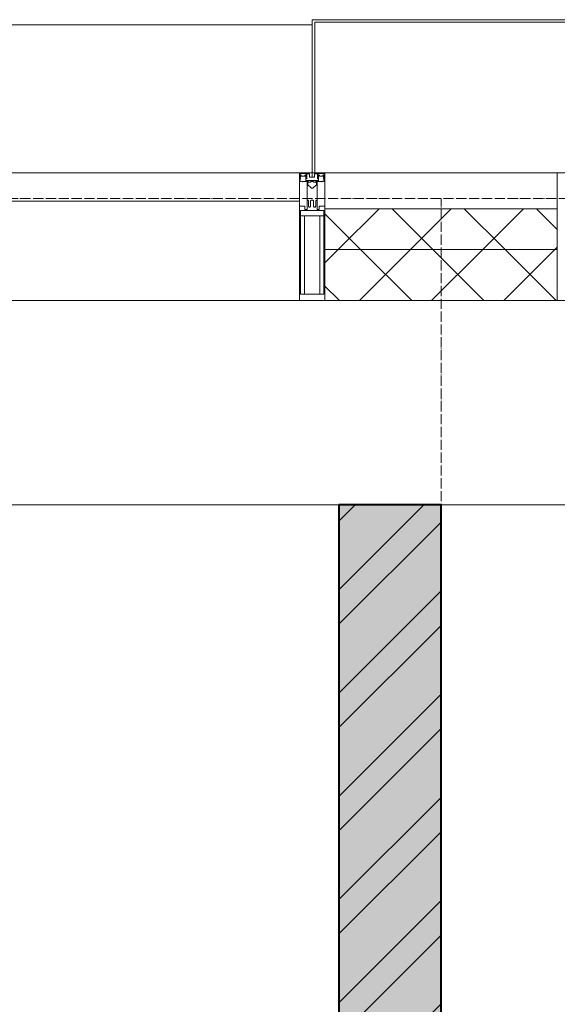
# Model space of a CAD drawing. Header units: millimetres. Extents: x 5617 to 109543, y 7718 to 202726.
# Tile 35 of 84: x 39589 to 40641, y 31522 to 33450. Entities that reach past the tile are written whole.
import ezdxf

# ---------------------------------------------------------------- set-up
doc = ezdxf.new("R2010")
doc.units = ezdxf.units.MM
doc.linetypes.add('ADSK_Линия сетки', pattern=[25, 20, -2.5, 0, -2.5])
doc.linetypes.add('Линия сетки', pattern=[25, 20, -2.5, 0, -2.5])
for name, color, linetype, lineweight in [('Импосты витража', 7, 'Continuous', 18), ('Колонны', 7, 'Continuous', 18), ('Оси', 7, 'Continuous', 9), ('Панели витража', 7, 'Continuous', 18), ('Перекрытия', 7, 'Continuous', 18), ('Стены разрез', 7, 'Continuous', 40), ('Стены штриховка', 7, 'Continuous', 40), ('Элементы узлов', 7, 'Continuous', 18)]:
    doc.layers.add(name, color=color, linetype=linetype, lineweight=lineweight)
pattern_1 = [(45, (0, 0), (-70.71068, 70.71068), []), (135, (0, 0), (-70.71068, -70.71068), [])]

# ---------------------------------------------------------------- blocks, each defined once
blk = doc.blocks.new('135_SLK_K4_AR_rvt-1-МКСС_К4_L16_54_900_')
at = {"layer": 'Стены разрез', "lineweight": 9, "true_color": 0xaaaaaa}
h = blk.add_hatch(dxfattribs=at)
h.set_pattern_fill('FP_1', color=253, style=0, pattern_type=2)
h.set_pattern_definition([(50, (0, 0), (218.62117, -19.1268), [22.86, -251.46]), (355, (0, 0), (-42.29187, 229.2684), [18.288, -201.168]), (100.451, (18.22, -1.6), (176.33107, 210.13963), [19.428, -213.708]), (46.184, (0, 60.96), (325.29495, -50.45164), [34.29, -377.19]), (96.636, (27.1, 56.76), (284.883, 296.91266), [29.142, -320.562]), (351.184, (0, 60.96), (284.8858, 296.9107), [27.432, -301.752]), (21, (30.48, 45.72), (181.93753, -122.71832), [22.86, -251.46]), (326, (30.48, 45.72), (74.16223, 221.0262), [18.288, -201.168]), (71.451, (45.64, 35.5), (256.10035, 98.30526), [19.428, -213.708]), (37.5, (0, 0), (3.70639, 101.465895), [3.353, -195.377, 3.353, -200.863, -201.93]), (37.5, (0, 0), (3.70639, 101.465895), [-402.946, 3.353, -198.577]), (7.5, (0, 0), (80.18358, 120.21653), [3.353, -113.081, 3.353, -190.805, -76.962]), (7.5, (0, 0), (80.18358, 120.21653), [-310.591, 3.353, -73.609]), (327.5, (-67.97, 0), (162.708646, -6.87497), [3.353, -72.847, 3.353, -234.391, -315.468]), (327.5, (-67.97, 0), (162.708646, -6.87497), [-313.944, 3.353, -312.115]), (317.5, (-98.45, 0), (177.75468, 30.51183), [3.353, -95.707, 3.353, -154.534, -224.028]), (317.5, (-98.45, 0), (177.75468, 30.51183), [-256.946, 3.353, -220.675])])
h.paths.add_polyline_path([(111350, 25800), (111550, 25800), (111550, 32500), (111350, 32500), (111350, 26543.6)])
h = blk.add_hatch(dxfattribs=at)
h.set_pattern_fill('FP_2', color=253, style=0, pattern_type=2)
h.set_pattern_definition([(45, (0, 0), (-101.02788, 101.02788), []), (45, (67.35, 0), (-101.02788, 101.02788), [])])
h.paths.add_polyline_path([(111350, 25800), (111550, 25800), (111550, 32500), (111350, 32500), (111350, 26543.6)])
at = {"layer": 'Перекрытия', "color": 253, "true_color": 0xaaaaaa}
for p, q in [((111350, 32500), (108050, 32500)), ((116960, 32500), (111550, 32500))]:
    blk.add_line(p, q, dxfattribs=at)
at = {"layer": 'Стены разрез', "color": 253, "true_color": 0xaaaaaa}
for p, q in [((111550, 32500), (111350, 32500)), ((111350, 32500), (111350, 25800)), ((111550, 26370), (111550, 32500))]:
    blk.add_line(p, q, dxfattribs=at)
blk = doc.blocks.new('Rectangular Mullion - 50Wx250H-2623690-МКСС_К4_L16_54_900_')
at = {"layer": 'Элементы узлов', "color": 253, "lineweight": 5, "true_color": 0xaaaaaa}
for p, q in [((-25, 65.2), (-25, 250)), ((-25, 250), (0, 250)), ((-23, 237.3), (0, 237.3)), ((-23, 237.3), (-23, 73.6)), ((-14.9, 84), (-14.9, 237.3)), ((25, 250), (0, 250)), ((23, 237.3), (0, 237.3)), ((14.9, 84), (14.9, 237.3)), ((23, 237.3), (23, 73.6)), ((25, 65.2), (25, 250)), ((0, 84), (-23, 84)), ((0, 84), (23, 84)), ((-14, 65.2), (-25, 65.2)), ((-0.5, 73.6), (-23, 73.6)), ((-14, 71.3), (-14, 65.2)), ((-10, 71.3), (-14, 71.3)), ((-10, 53), (-10, 71.3)), ((-7, 65.2), (-5.9, 67.3)), ((-7, 65.2), (-7, 54.7)), ((-4.1, 67.3), (-5.9, 67.3)), ((-4.1, 67.3), (-2.9, 65.1)), ((-2.9, 65.1), (-2.9, 54.6)), ((0.5, 73.6), (23, 73.6)), ((4.1, 67.3), (2.9, 65.1)), ((2.9, 65.1), (2.9, 54.6)), ((4.1, 67.3), (5.9, 67.3)), ((7, 65.2), (5.9, 67.3)), ((7, 65.2), (7, 54.7)), ((10, 71.3), (14, 71.3)), ((10, 53), (10, 71.3)), ((14, 71.3), (14, 65.2)), ((14, 65.2), (25, 65.2)), ((-8.7, 53), (-10, 53)), ((-10, 53), (-10, 17)), ((-8.7, 53), (-7, 54.7)), ((-1.3, 53), (-2.9, 54.6)), ((0, 53), (-1.3, 53)), ((0, 53), (1.3, 53)), ((1.3, 53), (2.9, 54.6)), ((8.7, 53), (7, 54.7)), ((8.7, 53), (10, 53)), ((10, 53), (10, 17)), ((-8.5, 23), (-1.5, 30)), ((-8.5, 18.5), (-8.5, 23)), ((-1.5, 30), (0, 30)), ((1.5, 30), (0, 30)), ((8.5, 23), (1.5, 30)), ((8.5, 18.5), (8.5, 23)), ((-23.8, 14.6), (-25, 14.2)), ((-25, 0), (-25, 14.2)), ((-22.3, 17), (-23.8, 17)), ((-23.8, 17), (-23.8, 14.6)), ((-22.5, 10.6), (-23.8, 14.6)), ((-22.5, 10.6), (-23.7, 9.9)), ((-23.7, 1.3), (-23.7, 9.9)), ((-23.7, 1.3), (-11.8, 1.3)), ((-23.2, 10.2), (-22.5, 8)), ((-22.5, 8), (-22.5, 4.5)), ((-21.3, 4.5), (-22.5, 4.5)), ((-22.3, 17), (-22.3, 16)), ((-22.3, 16), (-21.3, 16)), ((-19, 17.6), (-21.3, 16)), ((-21.3, 4.5), (-21.3, 6.5)), ((-21.3, 6.5), (-14.2, 6.5)), ((-18.4, 16.6), (-19, 17.6)), ((-7.4, 16.6), (-18.4, 16.6)), ((-14.2, 6.5), (-14.2, 4.5)), ((-13.2, 4.5), (-14.2, 4.5)), ((-13.2, 4.5), (-12.2, 7.2)), ((-12.7, 7.6), (-11.3, 11.4)), ((-12.7, 7.6), (-11.8, 6.9)), ((-12.2, 9), (-12.2, 14.8)), ((-12.2, 14.8), (0, 14.8)), ((-11.8, 1.3), (-11.8, 6.9)), ((-10.5, 11.2), (-11.3, 11.4)), ((-10.5, 1.5), (-10.5, 11.2)), ((-4.8, 1.5), (-10.5, 1.5)), ((-10, 17), (-7.5, 17)), ((-7.5, 18.5), (-8.5, 18.5)), ((-7.5, 17), (-7.5, 18.5)), ((-7.4, 18), (-7.4, 16.6)), ((-2.6, 18), (-7.4, 18)), ((0, 8), (-4.8, 8)), ((-4.8, 1.5), (-4.8, 8)), ((-2.6, 18), (-2.6, 16.8)), ((-2.6, 16.8), (0, 16.8)), ((2.6, 16.8), (0, 16.8)), ((0, 14.8), (0, 16.8)), ((0, 14.8), (0, 16.8)), ((12.2, 14.8), (0, 14.8)), ((0, 0), (0, 8)), ((0, 8), (4.8, 8)), ((0, 0), (0, 8)), ((2.6, 18), (2.6, 16.8)), ((2.6, 18), (7.4, 18)), ((4.8, 1.5), (4.8, 8)), ((4.8, 1.5), (10.5, 1.5)), ((7.4, 18), (7.4, 16.6)), ((7.4, 16.6), (18.4, 16.6)), ((7.5, 18.5), (8.5, 18.5)), ((7.5, 17), (7.5, 18.5)), ((10, 17), (7.5, 17)), ((10.5, 11.2), (11.3, 11.4)), ((10.5, 1.5), (10.5, 11.2)), ((12.7, 7.6), (11.3, 11.4)), ((12.7, 7.6), (11.8, 6.9)), ((11.8, 1.3), (11.8, 6.9)), ((23.7, 1.3), (11.8, 1.3)), ((12.2, 9), (12.2, 14.8)), ((13.2, 4.5), (12.2, 7.2)), ((13.2, 4.5), (14.2, 4.5)), ((21.3, 6.5), (14.2, 6.5)), ((14.2, 6.5), (14.2, 4.5)), ((18.4, 16.6), (19, 17.6)), ((19, 17.6), (21.3, 16)), ((22.3, 16), (21.3, 16)), ((21.3, 4.5), (21.3, 6.5)), ((21.3, 4.5), (22.5, 4.5)), ((22.3, 17), (22.3, 16)), ((22.3, 17), (23.8, 17)), ((22.5, 10.6), (23.8, 14.6)), ((22.5, 10.6), (23.7, 9.9)), ((23.2, 10.2), (22.5, 8)), ((22.5, 8), (22.5, 4.5)), ((23.7, 1.3), (23.7, 9.9)), ((23.8, 17), (23.8, 14.6)), ((23.8, 14.6), (25, 14.2)), ((25, 0), (25, 14.2)), ((-25, 0), (0, 0)), ((25, 0), (0, 0))]:
    blk.add_line(p, q, dxfattribs=at)
for centre, start, end in [((-0.5, 73.1), 360, 90), ((0.5, 73.1), 90, 180)]:
    blk.add_arc(centre, 0.5, start, end, dxfattribs=at)
blk = doc.blocks.new('Rectangular Mullion - R_StandardFrame_50Wx250H-V62-МКСС_К4_L16_54_900_')
at = {"layer": 'Импосты витража', "color": 253, "lineweight": 5, "true_color": 0xaaaaaa}
for p, q in [((-25, 0), (-25, 250)), ((-25, 250), (25, 250)), ((25, 250), (25, 0)), ((0, 0), (-25, 0)), ((25, 0), (5, 0))]:
    blk.add_line(p, q, dxfattribs=at)
blk = doc.blocks.new('Rectangular Mullion - R_StandardFrame_50Wx250H-V65-МКСС_К4_L16_54_900_')
at = {"layer": 'Импосты витража', "color": 253, "lineweight": 5, "true_color": 0xaaaaaa}
for p, q in [((-25, 0), (-25, 250)), ((-25, 250), (25, 250)), ((25, 250), (25, 135.1)), ((25, 128.4), (25, 113.4)), ((25, 110.1), (25, 0)), ((-5, 0), (-25, 0)), ((25, 0), (0, 0))]:
    blk.add_line(p, q, dxfattribs=at)
blk = doc.blocks.new('System Panel - A_PAN_Glass-7513417-МКСС_К4_L16_54_900_')
at = {"layer": 'Панели витража', "color": 253, "lineweight": 5, "true_color": 0xaaaaaa}
for p, q in [((656.25, 0), (-656.25, 0)), ((-656.25, 0), (-656.25, -55)), ((656.25, -55), (656.25, 0)), ((-656.25, -55), (656.25, -55))]:
    blk.add_line(p, q, dxfattribs=at)
blk = doc.blocks.new('Rectangular Mullion - R_StandardFrame_50Wx250H-5816490-МКСС_К4_L16_54_900_')
at = {"layer": 'Импосты витража', "color": 253, "lineweight": 5, "true_color": 0xaaaaaa}
blk.add_line((134740, 32900), (133427.5, 32900), dxfattribs=at)
blk = doc.blocks.new('A_SLK_PAN_Type1 - Прямой тип панели-6538278-МКСС_К4_L16_54_900_')
at = {"layer": 'Колонны', "lineweight": 5}
for p, q in [((-247.5, 0), (-252.5, 0)), ((-252.5, 0), (-252.5, -300)), ((-247.5, -295), (-247.5, 0)), ((227.5, 0), (-227.5, 0)), ((247.5, 0), (247.5, -295)), ((252.5, 0), (247.5, 0)), ((252.5, -300), (252.5, 0)), ((-252.5, -300), (252.5, -300)), ((247.5, -295), (-247.5, -295))]:
    blk.add_line(p, q, dxfattribs=at)
blk = doc.blocks.new('A_OGR_PAN_Отлив - A_OGR_PAN_Отлив-6265639-МКСС_К4_L16_54_900_')
at = {"layer": 'Колонны', "color": 253, "lineweight": 5, "true_color": 0xaaaaaa}
for p in [(681.25, 290), (-681.25, 260)]:
    blk.add_line(p, (-681.25, 290), dxfattribs=at)
blk = doc.blocks.new('135_SLK_K4_AR_FCD_rvt-1-МКСС_К4_L16_54_900_')
at = {"layer": 'Стены разрез', "lineweight": 5, "true_color": 0xaaaaaa}
h = blk.add_hatch(dxfattribs=at)
h.set_pattern_fill('FP_4', color=253, style=0, pattern_type=2)
h.set_pattern_definition(pattern_1)
h.paths.add_polyline_path([(111777.5, 33000), (111777.5, 33080), (111322.5, 33080), (111322.5, 33000), (111771.6, 33000)])
h = blk.add_hatch(dxfattribs=at)
h.set_pattern_fill('FP_4', color=253, style=0, pattern_type=2)
h.set_pattern_definition(pattern_1)
h.paths.add_polyline_path([(111777.5, 32900), (111777.5, 33000), (111322.5, 33000), (111322.5, 32900), (111771.6, 32900)])
at = {"layer": 'Стены разрез', "color": 253, "lineweight": 9, "true_color": 0xaaaaaa}
for p, q in [((111777.5, 33080), (111322.5, 33080)), ((111322.5, 33080), (111322.5, 32900)), ((111777.5, 32900), (111777.5, 33080)), ((111322.5, 32900), (111777.5, 32900))]:
    blk.add_line(p, q, dxfattribs=at)
at = {"layer": 'Стены штриховка', "color": 253, "lineweight": 9, "true_color": 0xaaaaaa}
blk.add_line((111777.5, 33000), (111322.5, 33000), dxfattribs=at)
at = {"layer": 'Импосты витража', "color": 253, "lineweight": 5, "true_color": 0xaaaaaa, "extrusion": (0, 0, -1), "rotation": 180}
for name, p in [('Rectangular Mullion - 50Wx250H-2623690-МКСС_К4_L16_54_900_', (-111297.5, 33150)), ('Rectangular Mullion - R_StandardFrame_50Wx250H-V62-МКСС_К4_L16_54_900_', (-111297.5, 33150)), ('Rectangular Mullion - R_StandardFrame_50Wx250H-V65-МКСС_К4_L16_54_900_', (-111802.5, 33150))]:
    blk.add_blockref(name, p, dxfattribs=at)
at = {"layer": 'Импосты витража', "color": 253, "lineweight": 5, "true_color": 0xaaaaaa}
blk.add_blockref('Rectangular Mullion - R_StandardFrame_50Wx250H-5816490-МКСС_К4_L16_54_900_', (-23467.5, 0), dxfattribs=at)
at = {"layer": 'Колонны', "color": 253, "lineweight": 5, "true_color": 0xaaaaaa, "rotation": 180}
blk.add_blockref('A_SLK_PAN_Type1 - Прямой тип панели-6538278-МКСС_К4_L16_54_900_', (111550, 33150), dxfattribs=at)
at = {"layer": 'Колонны', "color": 253, "lineweight": 5, "true_color": 0xaaaaaa}
blk.add_blockref('A_OGR_PAN_Отлив - A_OGR_PAN_Отлив-6265639-МКСС_К4_L16_54_900_', (110616.3, 33150), dxfattribs=at)
at = {"layer": 'Панели витража', "color": 253, "lineweight": 5, "true_color": 0xaaaaaa}
blk.add_blockref('System Panel - A_PAN_Glass-7513417-МКСС_К4_L16_54_900_', (110616.3, 33150), dxfattribs=at)

msp = doc.modelspace()

# ---------------------------------------------------------------- linework, layer by layer
at = {"layer": 'Оси', "linetype": 'ADSK_Линия сетки'}
msp.add_line((65663.9, 33100), (24981.8, 33100), dxfattribs=at)
at = {"layer": 'Оси', "linetype": 'Линия сетки'}
msp.add_line((40413.9, 12025.7), (40413.9, 33100), dxfattribs=at)

# ---------------------------------------------------------------- block references
at = {"lineweight": 5}
for name in ['135_SLK_K4_AR_FCD_rvt-1-МКСС_К4_L16_54_900_', '135_SLK_K4_AR_rvt-1-МКСС_К4_L16_54_900_']:
    msp.add_blockref(name, (-71136.1, 0), dxfattribs=at)

doc.saveas('drawing.dxf')
